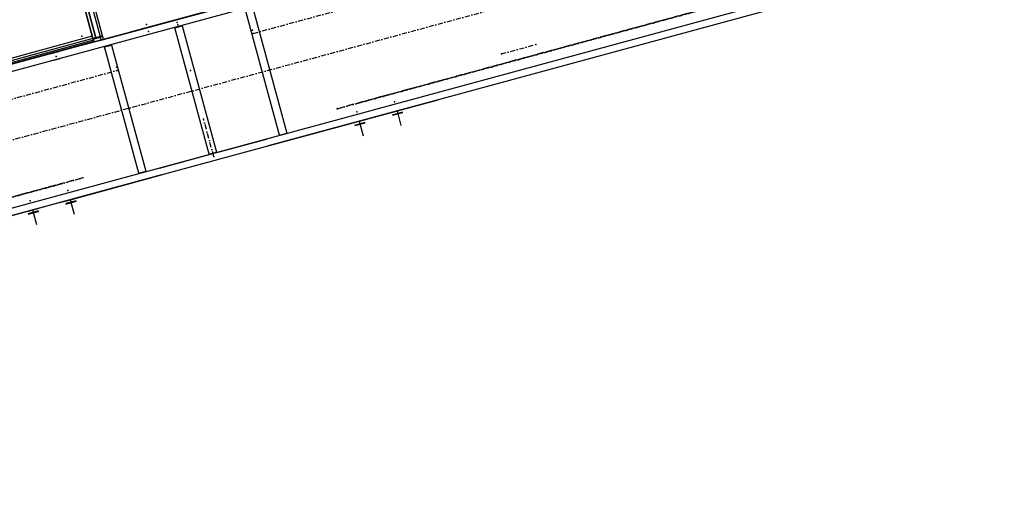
# Model space of a CAD drawing. Header units: millimetres. Extents: x 5305 to 84145, y 9066 to 76599.
# Tile 77 of 158: x 29872 to 31827, y 58776 to 59705. Entities that reach past the tile are written whole.
import ezdxf

# ---------------------------------------------------------------- set-up
doc = ezdxf.new("R2010")
doc.units = ezdxf.units.MM
doc.linetypes.add('STRICHPUNKT2', pattern=[18.5, 10, -4, 0.5, -4])
for name, color, linetype in [('01', 1, 'Continuous'), ('Kante-Höft', 7, 'Continuous'), ('Mitte-Höft', 1, 'Continuous')]:
    doc.layers.add(name, color=color, linetype=linetype)

# ---------------------------------------------------------------- blocks, each defined once
blk = doc.blocks.new('Stahlbau VA')
at = {"layer": 'Kante-Höft'}
for p, q in [((-5552.2, 26899.4), (-17055.2, 23774.1)), ((-5548.5, 26885.9), (-17051.5, 23760.6)), ((-5548.5, 26885.9), (-17051.5, 23760.6)), ((-5479.8, 26633.1), (-16982.8, 23507.8)), ((-5479.8, 26633.1), (-16982.8, 23507.8)), ((-5476.1, 26619.6), (-16979.1, 23494.3)), ((-9397.8, 25854.6), (-9465.9, 26105.5)), ((-9430.6, 25956.5), (-9404.4, 25860)), ((-9420.2, 25860.9), (-9445.6, 25954.5)), ((-9445.1, 25952.6), (-9418.9, 25856.1)), ((-9439.3, 25954.2), (-9413.1, 25857.7)), ((-9413.1, 25857.7), (-9439.3, 25954.2)), ((-9397.8, 25854.6), (-9108.3, 25933.3)), ((-9359.2, 25865.1), (-9146.9, 25922.8)), ((-9161.3, 25918.8), (-9344.7, 25869)), ((-9101.9, 25919.4), (-9033.7, 25668.5)), ((-9048.2, 25664.6), (-9116.4, 25915.5)), ((-9397.8, 25854.6), (-9257.1, 25892.8)), ((-9318.6, 25876.1), (-9303.2, 25880.3)), ((-9318.6, 25876.1), (-9303.2, 25880.3)), ((-9318.6, 25876.1), (-9303.2, 25880.3)), ((-9318.6, 25876.1), (-9303.2, 25880.3)), ((-9318.6, 25876.1), (-9303.2, 25880.3)), ((-9304.6, 25879.9), (-9317.2, 25876.5)), ((-9304.6, 25879.9), (-9317.2, 25876.5)), ((-9304.6, 25879.9), (-9317.2, 25876.5)), ((-9304.6, 25879.9), (-9317.2, 25876.5)), ((-9304.6, 25879.9), (-9317.2, 25876.5)), ((-9310.9, 25878.2), (-9310.9, 25878.2)), ((-9310.9, 25878.2), (-9310.9, 25878.2)), ((-9310.9, 25878.2), (-9310.9, 25878.2)), ((-9310.9, 25878.2), (-9310.9, 25878.2)), ((-9310.9, 25878.2), (-9310.9, 25878.2)), ((-9303.2, 25880.3), (-9303.2, 25880.3)), ((-9303.2, 25880.3), (-9303.2, 25880.3)), ((-9303.2, 25880.3), (-9303.2, 25880.3)), ((-9303.2, 25880.3), (-9303.2, 25880.3)), ((-9303.2, 25880.3), (-9303.2, 25880.3)), ((-9302.7, 25880.4), (-9254.9, 25893.4)), ((-9302.7, 25880.4), (-9300.3, 25881.1)), ((-9302.7, 25880.4), (-9300.3, 25881.1)), ((-9302.7, 25880.4), (-9300.3, 25881.1)), ((-9302.7, 25880.4), (-9300.3, 25881.1)), ((-9300.3, 25881.1), (-9302.7, 25880.4)), ((-9300.3, 25881.1), (-9302.7, 25880.4)), ((-9300.3, 25881.1), (-9302.7, 25880.4)), ((-9300.3, 25881.1), (-9302.7, 25880.4)), ((-9300.3, 25881.1), (-9300.3, 25881.1)), ((-9300.3, 25881.1), (-9300.3, 25881.1)), ((-9300.3, 25881.1), (-9300.3, 25881.1)), ((-9300.3, 25881.1), (-9300.3, 25881.1)), ((-9257.1, 25892.8), (-9254.9, 25893.4)), ((-9256.3, 25877.5), (-9241.8, 25881.4)), ((-9188.1, 25626.6), (-9256.3, 25877.5)), ((-9254.9, 25893.4), (-9254.9, 25893.4)), ((-9254.9, 25893.4), (-9254.9, 25893.4)), ((-9254.9, 25893.4), (-9254.9, 25893.4)), ((-9254.9, 25893.4), (-9254.9, 25893.4)), ((-9241.8, 25881.4), (-9173.7, 25630.5)), ((-9420.2, 25860.9), (-11398.5, 25323.4)), ((-9420.2, 25860.9), (-11398.5, 25323.4)), ((-9436.4, 25844.1), (-9359.2, 25865.1)), ((-9368.8, 25862.5), (-9436.4, 25844.1)), ((-9419, 25856.5), (-9420.2, 25860.9)), ((-9420.2, 25860.9), (-9419.6, 25858.7)), ((-9419.6, 25858.7), (-9419.5, 25858.4)), ((-9418.9, 25856.1), (-9413.1, 25857.7)), ((-9404.4, 25860), (-9418.8, 25856.1)), ((-9418.6, 25855.1), (-9404.2, 25859.1)), ((-9404.2, 25859.1), (-9418.6, 25855.1)), ((-9417.1, 25849.4), (-9388.1, 25857.2)), ((-9404.4, 25860), (-9413.1, 25857.7)), ((-9399.6, 25861.4), (-9404.4, 25860)), ((-9399.3, 25860.4), (-9404.2, 25859.1)), ((-9402.6, 25853.3), (-9404.2, 25859.1)), ((-9359.2, 25865.1), (-9368.8, 25862.5)), ((-9359.2, 25865.1), (-9359.2, 25865.1)), ((-9359.2, 25865.1), (-9359.2, 25865.1)), ((-9359.2, 25865.1), (-9359.2, 25865.1)), ((-9359.2, 25865.1), (-9359.2, 25865.1)), ((-9359.2, 25865.1), (-9359.2, 25865.1)), ((-9359.2, 25865.1), (-9359.2, 25865.1)), ((-9359.2, 25865.1), (-9359.2, 25865.1)), ((-9359.2, 25865.1), (-9359.2, 25865.1)), ((-9359.2, 25865.1), (-9359.2, 25865.1)), ((-9359.2, 25865.1), (-9359.2, 25865.1)), ((-9351.4, 25867.2), (-9319.1, 25876)), ((-9351.4, 25867.2), (-9351.4, 25867.2)), ((-9321.5, 25875.3), (-9319.1, 25876)), ((-9321.5, 25875.3), (-9319.1, 25876)), ((-9321.5, 25875.3), (-9319.1, 25876)), ((-9321.5, 25875.3), (-9319.1, 25876)), ((-9319.1, 25876), (-9321.5, 25875.3)), ((-9319.1, 25876), (-9321.5, 25875.3)), ((-9319.1, 25876), (-9321.5, 25875.3)), ((-9319.1, 25876), (-9321.5, 25875.3)), ((-9321.5, 25875.3), (-9321.5, 25875.3)), ((-9321.5, 25875.3), (-9321.5, 25875.3)), ((-9321.5, 25875.3), (-9321.5, 25875.3)), ((-9321.5, 25875.3), (-9321.5, 25875.3)), ((-9317.2, 25876.5), (-9317.2, 25876.5)), ((-9419, 25856.5), (-11397.3, 25319)), ((-9418, 25852.7), (-11396.3, 25315.3)), ((-9417.3, 25850.2), (-11395.6, 25312.7)), ((-9417.1, 25849.4), (-11395.3, 25311.9)), ((-9417.1, 25849.4), (-11395.3, 25311.9)), ((-9418, 25852.7), (-9419, 25856.5)), ((-9418.8, 25856.1), (-9418.9, 25856)), ((-9418.9, 25856), (-9418.7, 25855.6)), ((-9418.6, 25855.1), (-9418.6, 25855.1)), ((-9417.1, 25849.4), (-9418.6, 25855.1)), ((-9418.6, 25855.1), (-9417.1, 25849.4)), ((-9417.3, 25850.2), (-9418, 25852.7)), ((-9417.1, 25849.4), (-9417.3, 25850.2)), ((-9417.1, 25849.4), (-9402.6, 25853.3)), ((-9402.6, 25853.3), (-9397.8, 25854.6)), ((-9396.2, 25839.5), (-9381.8, 25843.4)), ((-9328.1, 25588.6), (-9396.2, 25839.5)), ((-9381.8, 25843.4), (-9313.6, 25592.5)), ((-9502, 25826.3), (-9486.5, 25830.5)), ((-9502, 25826.3), (-9486.5, 25830.5)), ((-9502, 25826.3), (-9486.5, 25830.5)), ((-9502, 25826.3), (-9486.5, 25830.5)), ((-9502, 25826.3), (-9486.5, 25830.5)), ((-9502, 25826.3), (-9486.5, 25830.5)), ((-9488, 25830.1), (-9500.5, 25826.7)), ((-9488, 25830.1), (-9500.5, 25826.7)), ((-9488, 25830.1), (-9500.5, 25826.7)), ((-9488, 25830.1), (-9500.5, 25826.7)), ((-9488, 25830.1), (-9500.5, 25826.7)), ((-9488, 25830.1), (-9500.5, 25826.7)), ((-9500.5, 25826.7), (-9500.5, 25826.7)), ((-9500.5, 25826.7), (-9500.5, 25826.7)), ((-9494.3, 25828.4), (-9494.3, 25828.4)), ((-9494.3, 25828.4), (-9494.3, 25828.4)), ((-9494.3, 25828.4), (-9494.3, 25828.4)), ((-9494.3, 25828.4), (-9494.3, 25828.4)), ((-9494.3, 25828.4), (-9494.3, 25828.4)), ((-9486.5, 25830.5), (-9486.5, 25830.5)), ((-9486.5, 25830.5), (-9486.5, 25830.5)), ((-9486.5, 25830.5), (-9486.5, 25830.5)), ((-9486.5, 25830.5), (-9486.5, 25830.5)), ((-9486.5, 25830.5), (-9486.5, 25830.5)), ((-9486.5, 25830.5), (-9486.5, 25830.5)), ((-9496.9, 25813.2), (-9484.3, 25816.6)), ((-9070.8, 25642.9), (-8733.1, 25734.7)), ((-8733.1, 25734.7), (-8863.3, 25699.3)), ((-8825.6, 25709.5), (-8804.3, 25715.3)), ((-8825.6, 25709.5), (-8804.3, 25715.3)), ((-8823.9, 25704.8), (-8803.4, 25710.4)), ((-8823.9, 25704.8), (-8803.4, 25710.4)), ((-8823.9, 25704.8), (-8803.4, 25710.4)), ((-8823.9, 25704.8), (-8803.4, 25710.4)), ((-8823.6, 25703.9), (-8803.1, 25709.4)), ((-8823.6, 25703.9), (-8803.1, 25709.4)), ((-8823.6, 25703.9), (-8803.1, 25709.4)), ((-8823.6, 25703.9), (-8803.1, 25709.4)), ((-8814.9, 25712.4), (-8807.1, 25683.5)), ((-8814.9, 25712.4), (-8807.1, 25683.5)), ((-8887.5, 25692.7), (-9070.8, 25642.9)), ((-8900.6, 25689.2), (-8879.4, 25694.9)), ((-8900.6, 25689.2), (-8879.4, 25694.9)), ((-8898.9, 25684.4), (-8878.5, 25690)), ((-8898.9, 25684.4), (-8878.5, 25690)), ((-8898.9, 25684.4), (-8878.5, 25690)), ((-8898.9, 25684.4), (-8878.5, 25690)), ((-8898.7, 25683.5), (-8878.2, 25689)), ((-8898.7, 25683.5), (-8878.2, 25689)), ((-8898.7, 25683.5), (-8878.2, 25689)), ((-8898.7, 25683.5), (-8878.2, 25689)), ((-8890, 25692), (-8882.1, 25663.1)), ((-8890, 25692), (-8882.1, 25663.1)), ((-8863.3, 25699.3), (-8887.5, 25692.7)), ((-9048.2, 25664.6), (-9033.7, 25668.5)), ((-9175.8, 25628.9), (-9074.5, 25656.4)), ((-9286.8, 25598.7), (-9185.5, 25626.3)), ((-9188.1, 25626.6), (-9173.7, 25630.5)), ((-9175.8, 25628.9), (-9185.5, 25626.3)), ((-9283.1, 25585.2), (-9620.9, 25493.5)), ((-9466.5, 25535.4), (-9283.1, 25585.2)), ((-9328.1, 25588.6), (-9313.6, 25592.5)), ((-9620.9, 25493.5), (-9490.6, 25528.9)), ((-9490.6, 25528.9), (-9466.5, 25535.4)), ((-9474.5, 25533.2), (-9453.3, 25539)), ((-9474.5, 25533.2), (-9453.3, 25539)), ((-9452.4, 25534.1), (-9472.9, 25528.5)), ((-9452.4, 25534.1), (-9472.9, 25528.5)), ((-9472.9, 25528.5), (-9452.4, 25534.1)), ((-9472.9, 25528.5), (-9452.4, 25534.1)), ((-9452.1, 25533.1), (-9472.6, 25527.5)), ((-9452.1, 25533.1), (-9472.6, 25527.5)), ((-9472.6, 25527.5), (-9452.1, 25533.1)), ((-9472.6, 25527.5), (-9452.1, 25533.1)), ((-9463.9, 25536.1), (-9456.1, 25507.2)), ((-9463.9, 25536.1), (-9456.1, 25507.2)), ((-9549.6, 25512.8), (-9528.4, 25518.6)), ((-9549.6, 25512.8), (-9528.4, 25518.6)), ((-9527.4, 25513.7), (-9547.9, 25508.1)), ((-9527.4, 25513.7), (-9547.9, 25508.1)), ((-9547.9, 25508.1), (-9527.4, 25513.7)), ((-9547.9, 25508.1), (-9527.4, 25513.7)), ((-9527.2, 25512.7), (-9547.7, 25507.1)), ((-9527.2, 25512.7), (-9547.7, 25507.1)), ((-9547.7, 25507.1), (-9527.2, 25512.7)), ((-9547.7, 25507.1), (-9527.2, 25512.7)), ((-9539, 25515.7), (-9531.1, 25486.8)), ((-9539, 25515.7), (-9531.1, 25486.8))]:
    blk.add_line(p, q, dxfattribs=at)
for p in [(-9312.5, 25884), (-9312.5, 25884), (-9312.5, 25884), (-9312.5, 25884), (-9251.4, 25888.1), (-9251.4, 25888.1), (-9251.4, 25888.1), (-9251.4, 25888.1), (-9250.1, 25883.3), (-9250.1, 25883.3), (-9249.3, 25880.4), (-9249.3, 25880.4), (-9440.9, 25861), (-9440.9, 25861), (-9440.9, 25861), (-9440.9, 25861), (-9308.8, 25870.5), (-9308.8, 25870.5), (-9308.8, 25870.5), (-9308.8, 25870.5), (-9308.8, 25870.5), (-9308.8, 25870.5), (-9308.8, 25870.5), (-9308.8, 25870.5), (-9308.8, 25870.5), (-9308.8, 25870.5), (-9308.8, 25870.5), (-9308.8, 25870.5), (-9308.8, 25870.5), (-9308.8, 25870.5), (-9308.8, 25870.5), (-9308.8, 25870.5), (-9308.8, 25870.5), (-9308.8, 25870.5), (-9308.8, 25870.5), (-9308.8, 25870.5), (-9308.8, 25870.5), (-9308.8, 25870.5), (-9308.8, 25870.5), (-9308.8, 25870.5), (-9308.8, 25870.5), (-9308.8, 25870.5), (-9308.8, 25870.5), (-9308.8, 25870.5), (-9308.8, 25870.5), (-9308.8, 25870.5), (-9102.2, 25872.7), (-9102.2, 25872.7), (-9102.2, 25872.7), (-9100.5, 25866.5), (-9100.5, 25866.5), (-9100.5, 25866.5), (-8539.4, 25844.3), (-8539.4, 25844.3), (-9492.2, 25820.7), (-9492.2, 25820.7), (-9492.2, 25820.7), (-9492.2, 25820.7), (-9492.2, 25820.7), (-9492.2, 25820.7), (-9492.2, 25820.7), (-9492.2, 25820.7), (-9492.2, 25820.7), (-9492.2, 25820.7), (-8607.6, 25825.8), (-8607.6, 25825.8), (-9372.4, 25799.3), (-9372.4, 25799.3), (-9372.4, 25799.3), (-9370.7, 25793), (-9370.7, 25793), (-9370.7, 25793), (-9225.5, 25792.6), (-9225.5, 25792.6), (-9225.5, 25792.6), (-9225.5, 25792.6), (-8892.2, 25728.1), (-8892.2, 25728.1), (-8819.9, 25730.8), (-8819.9, 25730.8), (-8933.7, 25716.9), (-8933.7, 25716.9), (-8895, 25710.4), (-8895, 25710.4), (-9199.3, 25696.4), (-9199.3, 25696.4), (-9179.1, 25622), (-9179.1, 25622), (-9480.3, 25568.3), (-9480.3, 25568.3), (-9438.8, 25579.6), (-9438.8, 25579.6), (-9468.9, 25554.4), (-9468.9, 25554.4), (-9544, 25534), (-9544, 25534)]:
    blk.add_point(p, dxfattribs=at)
at = {"layer": 'Mitte-Höft', "linetype": 'STRICHPUNKT2'}
for p, q in [((-9100.5, 25866.5), (-4545.6, 27104)), ((-9100.5, 25866.5), (-4545.6, 27104)), ((-9100.5, 25866.5), (-4545.6, 27104)), ((-8933.7, 25716.9), (-4655.2, 26879.3)), ((-4613.7, 26890.6), (-8892.2, 25728.1)), ((-17017.1, 23634.2), (-5514.1, 26759.5)), ((-17017.1, 23634.2), (-5514.1, 26759.5)), ((-8892.2, 25728.1), (-6824.6, 26289.9)), ((-6866.1, 26278.6), (-8933.7, 25716.9)), ((-9310.9, 25878.2), (-9310.9, 25878.2)), ((-9310.9, 25878.2), (-9310.9, 25878.2)), ((-9310.9, 25878.2), (-9310.9, 25878.2)), ((-9310.9, 25878.2), (-9310.9, 25878.2)), ((-9310.9, 25878.2), (-9310.9, 25878.2)), ((-9310.9, 25878.2), (-9310.9, 25878.2)), ((-9310.9, 25878.2), (-9310.9, 25878.2)), ((-9310.9, 25878.2), (-9310.9, 25878.2)), ((-9310.9, 25878.2), (-9310.9, 25878.2)), ((-9310.9, 25878.2), (-9310.9, 25878.2)), ((-8607.6, 25825.8), (-8539.4, 25844.3)), ((-8607.6, 25825.8), (-8539.4, 25844.3)), ((-9494.3, 25828.4), (-9494.3, 25828.4)), ((-9494.3, 25828.4), (-9494.3, 25828.4)), ((-9494.3, 25828.4), (-9494.3, 25828.4)), ((-9494.3, 25828.4), (-9494.3, 25828.4)), ((-9494.3, 25828.4), (-9494.3, 25828.4)), ((-9494.3, 25828.4), (-9494.3, 25828.4)), ((-9494.3, 25828.4), (-9494.3, 25828.4)), ((-9494.3, 25828.4), (-9494.3, 25828.4)), ((-9494.3, 25828.4), (-9494.3, 25828.4)), ((-9494.3, 25828.4), (-9494.3, 25828.4)), ((-9494.3, 25828.4), (-9494.3, 25828.4)), ((-9494.3, 25828.4), (-9494.3, 25828.4)), ((-9494.3, 25828.4), (-9494.3, 25828.4)), ((-9494.3, 25828.4), (-9494.3, 25828.4)), ((-9494.3, 25828.4), (-9494.3, 25828.4)), ((-9494.3, 25828.4), (-9494.3, 25828.4)), ((-13925.5, 24555.5), (-9370.7, 25793)), ((-13925.5, 24555.5), (-9370.7, 25793)), ((-13925.5, 24555.5), (-9370.7, 25793)), ((-8814.9, 25712.4), (-8813.5, 25707.1)), ((-8814.9, 25712.4), (-8813.5, 25707.1)), ((-9179.1, 25622), (-9199.3, 25696.4)), ((-9179.1, 25622), (-9199.3, 25696.4)), ((-8890, 25692), (-8888.6, 25686.7)), ((-8890, 25692), (-8888.6, 25686.7)), ((-13758.8, 24405.9), (-9480.3, 25568.3)), ((-9438.8, 25579.6), (-13717.3, 24417.2)), ((-9480.3, 25568.3), (-11547.9, 25006.6)), ((-11506.4, 25017.9), (-9438.8, 25579.6)), ((-9463.9, 25536.1), (-9462.5, 25530.8)), ((-9463.9, 25536.1), (-9462.5, 25530.8)), ((-9539, 25515.7), (-9537.5, 25510.4)), ((-9539, 25515.7), (-9537.5, 25510.4))]:
    blk.add_line(p, q, dxfattribs=at)

msp = doc.modelspace()

# ---------------------------------------------------------------- block references
at = {"layer": '01'}
msp.add_blockref('Stahlbau VA', (39436, 33811.6), dxfattribs=at)

doc.saveas('drawing.dxf')
